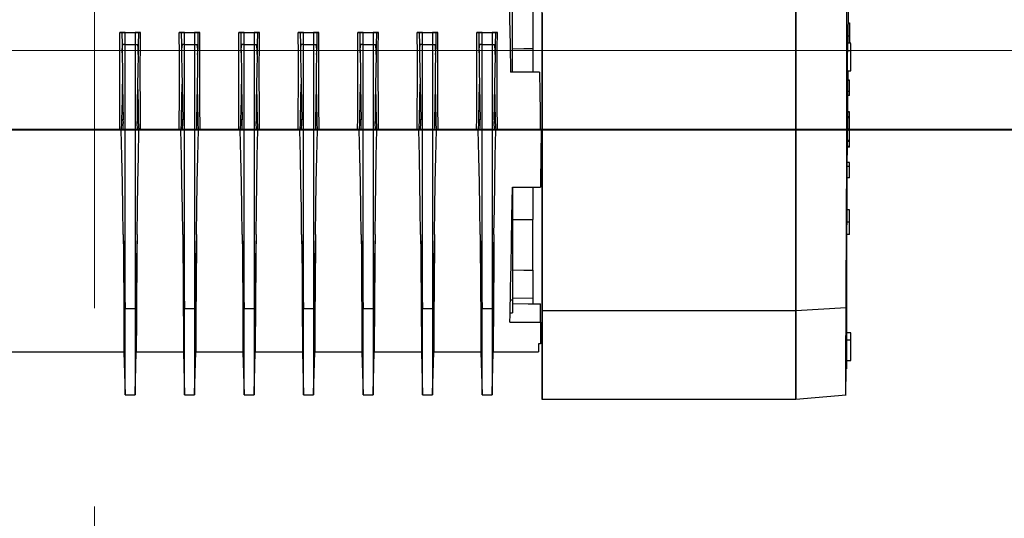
# Model space of a CAD drawing. Header units: millimetres. Extents: x -26820 to -12632, y -5851 to 1958.
# Tile 31 of 95: x -18416 to -18391, y -330 to -317. Entities that reach past the tile are written whole.
import ezdxf

# ---------------------------------------------------------------- set-up
doc = ezdxf.new("R2010")
doc.units = ezdxf.units.MM
doc.linetypes.add('DASH', pattern=[15, 10, -5])
doc.layers.add('A-INW-SC', color=30, linetype='Continuous', lineweight=13)
doc.layers.add('SAN_Przewody powrotne CO na rzucie', color=104, linetype='Continuous', lineweight=40)

msp = doc.modelspace()

# ---------------------------------------------------------------- linework, layer by layer
at = {"color": 7, "linetype": 'Continuous', "lineweight": 25}
for p, q in [((-18403.595, -318.709), (-18403.595, -315.811)), ((-18396.449, -316.478), (-18396.449, -318.054)), ((-18403.085, -316.935), (-18403.085, -318.113)), ((-18395.122, -317.459), (-18395.094, -317.459)), ((-18413.4, -317.71), (-18413.495, -317.71)), ((-18413.495, -317.71), (-18412.975, -317.71)), ((-18413.361, -317.71), (-18413.445, -317.71)), ((-18413.4, -317.71), (-18413.445, -317.71)), ((-18413.361, -317.71), (-18413.109, -317.71)), ((-18413.025, -317.71), (-18413.109, -317.71)), ((-18412.975, -317.71), (-18413.07, -317.71)), ((-18413.025, -317.71), (-18413.07, -317.71)), ((-18411.9, -317.71), (-18411.995, -317.71)), ((-18411.995, -317.71), (-18411.475, -317.71)), ((-18411.861, -317.71), (-18411.945, -317.71)), ((-18411.9, -317.71), (-18411.945, -317.71)), ((-18411.861, -317.71), (-18411.609, -317.71)), ((-18411.525, -317.71), (-18411.609, -317.71)), ((-18411.475, -317.71), (-18411.57, -317.71)), ((-18411.525, -317.71), (-18411.57, -317.71)), ((-18410.4, -317.71), (-18410.495, -317.71)), ((-18410.495, -317.71), (-18409.975, -317.71)), ((-18410.361, -317.71), (-18410.445, -317.71)), ((-18410.4, -317.71), (-18410.445, -317.71)), ((-18410.361, -317.71), (-18410.109, -317.71)), ((-18410.025, -317.71), (-18410.109, -317.71)), ((-18409.975, -317.71), (-18410.07, -317.71)), ((-18410.025, -317.71), (-18410.07, -317.71)), ((-18408.9, -317.71), (-18408.995, -317.71)), ((-18408.995, -317.71), (-18408.475, -317.71)), ((-18408.861, -317.71), (-18408.945, -317.71)), ((-18408.9, -317.71), (-18408.945, -317.71)), ((-18408.861, -317.71), (-18408.609, -317.71)), ((-18408.525, -317.71), (-18408.609, -317.71)), ((-18408.475, -317.71), (-18408.57, -317.71)), ((-18408.525, -317.71), (-18408.57, -317.71)), ((-18407.4, -317.71), (-18407.495, -317.71)), ((-18407.495, -317.71), (-18406.975, -317.71)), ((-18407.361, -317.71), (-18407.445, -317.71)), ((-18407.4, -317.71), (-18407.445, -317.71)), ((-18407.361, -317.71), (-18407.109, -317.71)), ((-18407.025, -317.71), (-18407.109, -317.71)), ((-18406.975, -317.71), (-18407.07, -317.71)), ((-18407.025, -317.71), (-18407.07, -317.71)), ((-18405.9, -317.709), (-18405.995, -317.709)), ((-18405.995, -317.709), (-18405.475, -317.709)), ((-18405.861, -317.709), (-18405.945, -317.709)), ((-18405.9, -317.709), (-18405.945, -317.709)), ((-18405.861, -317.709), (-18405.609, -317.709)), ((-18405.525, -317.709), (-18405.609, -317.709)), ((-18405.475, -317.709), (-18405.57, -317.709)), ((-18405.525, -317.709), (-18405.57, -317.709)), ((-18404.4, -317.709), (-18404.495, -317.709)), ((-18404.495, -317.709), (-18403.975, -317.709)), ((-18404.361, -317.709), (-18404.445, -317.709)), ((-18404.4, -317.709), (-18404.445, -317.709)), ((-18404.361, -317.709), (-18404.109, -317.709)), ((-18404.025, -317.709), (-18404.109, -317.709)), ((-18403.975, -317.709), (-18404.07, -317.709)), ((-18404.025, -317.709), (-18404.07, -317.709)), ((-18413.361, -318.01), (-18413.109, -318.01)), ((-18411.861, -318.01), (-18411.609, -318.01)), ((-18410.361, -318.01), (-18410.109, -318.01)), ((-18408.861, -318.01), (-18408.609, -318.01)), ((-18407.361, -318.01), (-18407.109, -318.01)), ((-18405.861, -318.009), (-18405.609, -318.009)), ((-18404.361, -318.009), (-18404.109, -318.009)), ((-18395.063, -317.975), (-18395.147, -317.975)), ((-18395.142, -317.923), (-18395.141, -317.975)), ((-18395.127, -317.975), (-18395.126, -317.863)), ((-18395.125, -317.792), (-18395.094, -317.792)), ((-18395.15, -318.157), (-18395.063, -318.157)), ((-18402.909, -318.709), (-18403.643, -318.709)), ((-18403.595, -318.709), (-18403.643, -318.709)), ((-18403.275, -318.709), (-18403.595, -318.709)), ((-18403.227, -318.709), (-18403.275, -318.709)), ((-18403.227, -318.709), (-18403.227, -318.709)), ((-18402.909, -318.709), (-18403.227, -318.709)), ((-18403.227, -318.709), (-18403.227, -318.709)), ((-18402.91, -318.709), (-18403.085, -318.709)), ((-18402.91, -318.709), (-18403.085, -318.709)), ((-18402.91, -318.709), (-18402.91, -318.709)), ((-18402.91, -318.709), (-18402.91, -318.709)), ((-18402.909, -318.709), (-18402.904, -319.225)), ((-18402.909, -318.709), (-18402.909, -318.709)), ((-18395.15, -318.675), (-18395.063, -318.675)), ((-18395.144, -318.693), (-18395.147, -318.741)), ((-18395.132, -318.677), (-18395.064, -318.677)), ((-18395.094, -318.908), (-18395.134, -318.908)), ((-18395.094, -319.195), (-18395.094, -318.908)), ((-18395.094, -319.195), (-18395.136, -319.195)), ((-18395.094, -319.296), (-18395.094, -319.195)), ((-18395.094, -319.296), (-18395.137, -319.296)), ((-18395.094, -319.705), (-18395.141, -319.705)), ((-18395.094, -319.713), (-18395.141, -319.713)), ((-18395.094, -319.713), (-18395.094, -319.705)), ((-18395.094, -319.833), (-18395.094, -319.713)), ((-18413.409, -319.912), (-18413.441, -319.912)), ((-18413.029, -319.912), (-18413.06, -319.912)), ((-18411.909, -319.912), (-18411.941, -319.912)), ((-18411.529, -319.912), (-18411.56, -319.912)), ((-18410.409, -319.912), (-18410.441, -319.912)), ((-18410.029, -319.912), (-18410.06, -319.912)), ((-18408.909, -319.912), (-18408.941, -319.912)), ((-18408.529, -319.912), (-18408.56, -319.912)), ((-18407.409, -319.912), (-18407.441, -319.912)), ((-18407.029, -319.912), (-18407.06, -319.912)), ((-18405.909, -319.912), (-18405.941, -319.912)), ((-18405.529, -319.912), (-18405.56, -319.912)), ((-18404.409, -319.911), (-18404.441, -319.911)), ((-18404.029, -319.911), (-18404.06, -319.911)), ((-18395.094, -319.833), (-18395.142, -319.833)), ((-18395.094, -319.855), (-18395.142, -319.855)), ((-18395.094, -319.855), (-18395.094, -319.833)), ((-18395.094, -320.142), (-18395.094, -319.855)), ((-18418.545, -320.16), (-18413.498, -320.16)), ((-18413.458, -320.16), (-18413.408, -320.16)), ((-18413.062, -320.16), (-18413.011, -320.16)), ((-18412.972, -320.16), (-18411.998, -320.16)), ((-18411.958, -320.16), (-18411.908, -320.16)), ((-18411.562, -320.16), (-18411.511, -320.16)), ((-18411.472, -320.16), (-18410.498, -320.16)), ((-18410.458, -320.16), (-18410.408, -320.16)), ((-18410.062, -320.16), (-18410.011, -320.16)), ((-18409.972, -320.16), (-18408.998, -320.16)), ((-18408.958, -320.16), (-18408.908, -320.16)), ((-18408.562, -320.16), (-18408.511, -320.16)), ((-18408.472, -320.16), (-18407.498, -320.16)), ((-18407.458, -320.16), (-18407.408, -320.16)), ((-18407.062, -320.16), (-18407.011, -320.16)), ((-18406.972, -320.16), (-18405.998, -320.159)), ((-18405.958, -320.159), (-18405.908, -320.159)), ((-18405.562, -320.159), (-18405.511, -320.159)), ((-18405.472, -320.159), (-18404.498, -320.159)), ((-18404.458, -320.159), (-18404.408, -320.159)), ((-18404.062, -320.159), (-18404.011, -320.159)), ((-18403.972, -320.159), (-18402.896, -320.159)), ((-18402.874, -320.159), (-18402.897, -320.159)), ((-18402.897, -320.159), (-18402.874, -320.159)), ((-18402.896, -320.159), (-18402.873, -320.159)), ((-18402.896, -320.159), (-18402.874, -320.159)), ((-18402.874, -320.159), (-18402.873, -320.159)), ((-18402.874, -320.159), (-18402.874, -320.159)), ((-18402.874, -320.159), (-18402.874, -320.159)), ((-18395.094, -320.142), (-18395.144, -320.142)), ((-18395.094, -320.428), (-18395.094, -320.142)), ((-18395.094, -320.428), (-18395.146, -320.428)), ((-18395.094, -320.457), (-18395.146, -320.457)), ((-18395.094, -320.457), (-18395.094, -320.428)), ((-18395.094, -320.582), (-18395.147, -320.582)), ((-18395.094, -320.601), (-18395.147, -320.601)), ((-18395.094, -320.601), (-18395.094, -320.582)), ((-18396.449, -321.007), (-18396.449, -322.312)), ((-18395.094, -320.987), (-18395.15, -320.987)), ((-18395.094, -320.987), (-18395.15, -320.987)), ((-18395.094, -321.088), (-18395.094, -320.987)), ((-18395.094, -320.987), (-18395.094, -320.987)), ((-18395.094, -321.088), (-18395.151, -321.088)), ((-18395.094, -321.375), (-18395.094, -321.088)), ((-18395.094, -321.375), (-18395.153, -321.375)), ((-18403.597, -321.609), (-18402.886, -321.609)), ((-18403.595, -321.609), (-18403.595, -324.455)), ((-18396.448, -322.222), (-18396.448, -323.197)), ((-18395.094, -322.181), (-18395.158, -322.181)), ((-18395.094, -322.492), (-18395.094, -322.181)), ((-18403.085, -323.701), (-18403.085, -322.42)), ((-18395.094, -322.492), (-18395.161, -322.492)), ((-18395.094, -322.802), (-18395.094, -322.492)), ((-18413.41, -322.803), (-18413.361, -324.668)), ((-18413.06, -322.803), (-18413.108, -324.668)), ((-18411.91, -322.803), (-18411.861, -324.668)), ((-18411.56, -322.803), (-18411.608, -324.668)), ((-18410.41, -322.802), (-18410.361, -324.668)), ((-18410.06, -322.802), (-18410.108, -324.668)), ((-18408.91, -322.802), (-18408.861, -324.668)), ((-18408.56, -322.802), (-18408.608, -324.668)), ((-18407.41, -322.802), (-18407.361, -324.668)), ((-18407.06, -322.802), (-18407.108, -324.668)), ((-18405.91, -322.802), (-18405.861, -324.668)), ((-18405.56, -322.802), (-18405.608, -324.668)), ((-18404.41, -322.802), (-18404.361, -324.668)), ((-18404.06, -322.802), (-18404.108, -324.668)), ((-18395.094, -322.802), (-18395.161, -322.802)), ((-18396.448, -323.197), (-18396.448, -323.914)), ((-18396.448, -323.914), (-18396.448, -324.721)), ((-18403.595, -324.455), (-18403.647, -324.455)), ((-18403.595, -324.401), (-18403.085, -324.396)), ((-18413.361, -324.668), (-18413.108, -324.668)), ((-18411.861, -324.668), (-18411.608, -324.668)), ((-18410.361, -324.668), (-18410.108, -324.668)), ((-18408.861, -324.668), (-18408.608, -324.668)), ((-18407.361, -324.668), (-18407.108, -324.668)), ((-18405.861, -324.668), (-18405.608, -324.668)), ((-18404.361, -324.668), (-18404.108, -324.668)), ((-18402.885, -325.009), (-18402.885, -324.548)), ((-18396.448, -324.721), (-18402.848, -324.721)), ((-18395.18, -324.647), (-18396.448, -324.721)), ((-18403.653, -324.777), (-18403.595, -324.777)), ((-18403.657, -325.009), (-18402.885, -325.009)), ((-18395.163, -325.092), (-18395.162, -325.083)), ((-18395.064, -325.276), (-18395.161, -325.276)), ((-18395.161, -325.458), (-18395.064, -325.458)), ((-18413.108, -326.809), (-18413.08, -325.713)), ((-18411.608, -326.808), (-18411.58, -325.713)), ((-18410.108, -326.808), (-18410.08, -325.713)), ((-18408.608, -326.808), (-18408.58, -325.712)), ((-18407.108, -326.808), (-18407.08, -325.712)), ((-18405.608, -326.808), (-18405.58, -325.712)), ((-18404.108, -326.808), (-18404.08, -325.712)), ((-18418.545, -325.76), (-18413.389, -325.76)), ((-18413.39, -325.76), (-18413.361, -326.845)), ((-18413.108, -326.845), (-18413.08, -325.76)), ((-18413.081, -325.76), (-18411.889, -325.76)), ((-18411.89, -325.76), (-18411.861, -326.845)), ((-18411.608, -326.845), (-18411.58, -325.76)), ((-18411.581, -325.76), (-18410.389, -325.76)), ((-18410.39, -325.76), (-18410.361, -326.845)), ((-18410.108, -326.845), (-18410.08, -325.76)), ((-18410.081, -325.76), (-18408.889, -325.76)), ((-18408.89, -325.76), (-18408.861, -326.845)), ((-18408.608, -326.845), (-18408.58, -325.76)), ((-18408.581, -325.76), (-18407.389, -325.76)), ((-18407.39, -325.76), (-18407.361, -326.845)), ((-18407.108, -326.845), (-18407.08, -325.759)), ((-18407.081, -325.759), (-18405.889, -325.759)), ((-18405.89, -325.759), (-18405.861, -326.845)), ((-18405.608, -326.845), (-18405.58, -325.759)), ((-18405.581, -325.759), (-18404.389, -325.759)), ((-18404.39, -325.759), (-18404.361, -326.845)), ((-18404.108, -326.845), (-18404.08, -325.759)), ((-18404.081, -325.759), (-18402.935, -325.759)), ((-18395.161, -325.976), (-18395.064, -325.976)), ((-18395.191, -326.842), (-18395.183, -326.188)), ((-18395.181, -326.207), (-18395.18, -326.141)), ((-18395.181, -326.207), (-18395.18, -326.188)), ((-18413.361, -326.845), (-18413.108, -326.845)), ((-18411.861, -326.845), (-18411.608, -326.845)), ((-18410.361, -326.845), (-18410.108, -326.845)), ((-18408.861, -326.845), (-18408.608, -326.845)), ((-18407.361, -326.845), (-18407.108, -326.845)), ((-18405.861, -326.845), (-18405.608, -326.845)), ((-18404.361, -326.845), (-18404.108, -326.845)), ((-18402.851, -326.952), (-18396.449, -326.952)), ((-18396.449, -326.952), (-18395.181, -326.841))]:
    msp.add_line(p, q, dxfattribs=at)
at = {"color": 7, "linetype": 'Continuous', "lineweight": 25, "flags": 128}
for points in [[(-18395.163, -319.106), (-18395.164, -317.875), (-18395.166, -316.631), (-18395.171, -315.378), (-18395.177, -314.121)], [(-18403.703, -315.31), (-18403.696, -315.716), (-18403.687, -316.199), (-18403.677, -316.75), (-18403.667, -317.359), (-18403.655, -318.016), (-18403.643, -318.709)], [(-18402.848, -318.665), (-18402.848, -317.141), (-18402.848, -315.93)], [(-18395.126, -317.863), (-18395.119, -317.133), (-18395.113, -316.455)], [(-18396.448, -316.696), (-18396.448, -317.968), (-18396.448, -319.223)], [(-18396.448, -321.065), (-18396.448, -319.962), (-18396.448, -318.832), (-18396.448, -317.017)], [(-18402.849, -317.22), (-18402.849, -318.274), (-18402.849, -319.311), (-18402.849, -320.311)], [(-18395.094, -317.459), (-18395.094, -317.496), (-18395.094, -317.535), (-18395.094, -317.575), (-18395.094, -317.617), (-18395.094, -317.66), (-18395.094, -317.703), (-18395.094, -317.747), (-18395.094, -317.792)], [(-18413.498, -320.16), (-18413.495, -319.84), (-18413.494, -319.517), (-18413.493, -319.193), (-18413.492, -318.87), (-18413.493, -318.303), (-18413.495, -317.71)], [(-18413.445, -317.71), (-18413.44, -318.017), (-18413.436, -318.258)], [(-18413.361, -318.01), (-18413.361, -317.842), (-18413.361, -317.71)], [(-18413.109, -317.71), (-18413.109, -317.878), (-18413.109, -318.01)], [(-18413.025, -317.71), (-18413.03, -318.017), (-18413.033, -318.258)], [(-18412.972, -320.16), (-18412.976, -319.517), (-18412.978, -318.87), (-18412.978, -318.496), (-18412.977, -318.108), (-18412.975, -317.71)], [(-18411.998, -320.16), (-18411.995, -319.839), (-18411.994, -319.517), (-18411.993, -319.193), (-18411.992, -318.87), (-18411.993, -318.303), (-18411.995, -317.71)], [(-18411.945, -317.71), (-18411.94, -318.017), (-18411.936, -318.258)], [(-18411.861, -318.01), (-18411.861, -317.842), (-18411.861, -317.71)], [(-18411.609, -317.71), (-18411.609, -317.878), (-18411.609, -318.01)], [(-18411.525, -317.71), (-18411.53, -318.017), (-18411.533, -318.258)], [(-18411.472, -320.16), (-18411.476, -319.517), (-18411.478, -318.87), (-18411.478, -318.495), (-18411.477, -318.107), (-18411.475, -317.71)], [(-18410.498, -320.16), (-18410.495, -319.839), (-18410.494, -319.517), (-18410.493, -319.193), (-18410.492, -318.87), (-18410.493, -318.303), (-18410.495, -317.71)], [(-18410.445, -317.71), (-18410.44, -318.017), (-18410.436, -318.258)], [(-18410.361, -318.01), (-18410.361, -317.842), (-18410.361, -317.71)], [(-18410.109, -317.71), (-18410.109, -317.878), (-18410.109, -318.01)], [(-18410.025, -317.71), (-18410.03, -318.017), (-18410.033, -318.258)], [(-18409.972, -320.16), (-18409.976, -319.517), (-18409.978, -318.87), (-18409.978, -318.495), (-18409.977, -318.107), (-18409.975, -317.71)], [(-18408.998, -320.16), (-18408.995, -319.839), (-18408.994, -319.517), (-18408.993, -319.193), (-18408.992, -318.87), (-18408.993, -318.303), (-18408.995, -317.71)], [(-18408.945, -317.71), (-18408.94, -318.017), (-18408.936, -318.258)], [(-18408.861, -318.01), (-18408.861, -317.842), (-18408.861, -317.71)], [(-18408.609, -317.71), (-18408.609, -317.878), (-18408.609, -318.01)], [(-18408.525, -317.71), (-18408.53, -318.017), (-18408.533, -318.258)], [(-18408.472, -320.16), (-18408.476, -319.517), (-18408.478, -318.87), (-18408.478, -318.495), (-18408.477, -318.107), (-18408.475, -317.71)], [(-18407.498, -320.16), (-18407.495, -319.839), (-18407.494, -319.517), (-18407.493, -319.193), (-18407.492, -318.87), (-18407.493, -318.303), (-18407.495, -317.71)], [(-18407.445, -317.71), (-18407.44, -318.016), (-18407.436, -318.257)], [(-18407.361, -318.01), (-18407.361, -317.842), (-18407.361, -317.71)], [(-18407.109, -317.71), (-18407.109, -317.878), (-18407.109, -318.01)], [(-18407.025, -317.71), (-18407.03, -318.016), (-18407.033, -318.257)], [(-18406.972, -320.16), (-18406.976, -319.517), (-18406.978, -318.87), (-18406.978, -318.495), (-18406.977, -318.107), (-18406.975, -317.71)], [(-18405.998, -320.159), (-18405.995, -319.839), (-18405.994, -319.516), (-18405.993, -319.193), (-18405.992, -318.869), (-18405.993, -318.302), (-18405.995, -317.709)], [(-18405.945, -317.709), (-18405.94, -318.016), (-18405.936, -318.257)], [(-18405.861, -318.009), (-18405.861, -317.842), (-18405.861, -317.709)], [(-18405.609, -317.709), (-18405.609, -317.878), (-18405.609, -318.009)], [(-18405.525, -317.709), (-18405.53, -318.016), (-18405.533, -318.257)], [(-18405.472, -320.159), (-18405.476, -319.516), (-18405.478, -318.869), (-18405.478, -318.495), (-18405.477, -318.107), (-18405.475, -317.709)], [(-18404.498, -320.159), (-18404.495, -319.839), (-18404.494, -319.516), (-18404.493, -319.193), (-18404.492, -318.869), (-18404.493, -318.302), (-18404.495, -317.709)], [(-18404.445, -317.709), (-18404.44, -318.016), (-18404.436, -318.257)], [(-18404.361, -318.009), (-18404.361, -317.841), (-18404.361, -317.709)], [(-18404.109, -317.709), (-18404.109, -317.877), (-18404.109, -318.009)], [(-18404.025, -317.709), (-18404.03, -318.016), (-18404.033, -318.257)], [(-18403.972, -320.159), (-18403.976, -319.516), (-18403.978, -318.869), (-18403.978, -318.495), (-18403.977, -318.107), (-18403.975, -317.709)], [(-18413.361, -318.01), (-18413.397, -318.01), (-18413.425, -318.01)], [(-18413.361, -324.668), (-18413.361, -323.849), (-18413.361, -322.97), (-18413.361, -322.053), (-18413.361, -321.107), (-18413.361, -319.577), (-18413.361, -318.01)], [(-18413.109, -318.01), (-18413.073, -318.01), (-18413.045, -318.01)], [(-18413.109, -318.01), (-18413.108, -319.341), (-18413.108, -320.649), (-18413.108, -321.919), (-18413.108, -322.646), (-18413.108, -323.352), (-18413.108, -324.03), (-18413.108, -324.668)], [(-18411.861, -318.01), (-18411.897, -318.01), (-18411.925, -318.01)], [(-18411.861, -324.668), (-18411.861, -323.849), (-18411.861, -322.97), (-18411.861, -322.052), (-18411.861, -321.107), (-18411.861, -319.577), (-18411.861, -318.01)], [(-18411.609, -318.01), (-18411.573, -318.01), (-18411.545, -318.01)], [(-18411.609, -318.01), (-18411.608, -319.341), (-18411.608, -320.648), (-18411.608, -321.919), (-18411.608, -322.646), (-18411.608, -323.352), (-18411.608, -324.03), (-18411.608, -324.668)], [(-18410.361, -318.01), (-18410.397, -318.01), (-18410.425, -318.01)], [(-18410.361, -324.668), (-18410.361, -323.849), (-18410.361, -322.97), (-18410.361, -322.052), (-18410.361, -321.107), (-18410.361, -319.577), (-18410.361, -318.01)], [(-18410.109, -318.01), (-18410.073, -318.01), (-18410.045, -318.01)], [(-18410.109, -318.01), (-18410.108, -319.341), (-18410.108, -320.648), (-18410.108, -321.919), (-18410.108, -322.646), (-18410.108, -323.352), (-18410.108, -324.03), (-18410.108, -324.668)], [(-18408.861, -318.01), (-18408.897, -318.01), (-18408.925, -318.01)], [(-18408.861, -324.668), (-18408.861, -323.849), (-18408.861, -322.97), (-18408.861, -322.052), (-18408.861, -321.107), (-18408.861, -319.577), (-18408.861, -318.01)], [(-18408.609, -318.01), (-18408.573, -318.01), (-18408.545, -318.01)], [(-18408.609, -318.01), (-18408.608, -319.341), (-18408.608, -320.648), (-18408.608, -321.919), (-18408.608, -322.646), (-18408.608, -323.352), (-18408.608, -324.03), (-18408.608, -324.668)], [(-18407.361, -318.01), (-18407.397, -318.01), (-18407.425, -318.01)], [(-18407.361, -324.668), (-18407.361, -323.848), (-18407.361, -322.97), (-18407.361, -322.052), (-18407.361, -321.107), (-18407.361, -319.576), (-18407.361, -318.01)], [(-18407.109, -318.01), (-18407.073, -318.01), (-18407.045, -318.01)], [(-18407.109, -318.01), (-18407.108, -319.341), (-18407.108, -320.648), (-18407.108, -321.919), (-18407.108, -322.646), (-18407.108, -323.352), (-18407.108, -324.03), (-18407.108, -324.668)], [(-18405.861, -318.009), (-18405.897, -318.009), (-18405.925, -318.009)], [(-18405.861, -324.668), (-18405.861, -323.848), (-18405.861, -322.969), (-18405.861, -322.052), (-18405.861, -321.106), (-18405.861, -319.576), (-18405.861, -318.009)], [(-18405.609, -318.009), (-18405.573, -318.009), (-18405.545, -318.009)], [(-18405.609, -318.009), (-18405.608, -319.341), (-18405.608, -320.648), (-18405.608, -321.918), (-18405.608, -322.645), (-18405.608, -323.352), (-18405.608, -324.03), (-18405.608, -324.668)], [(-18404.361, -318.009), (-18404.397, -318.009), (-18404.425, -318.009)], [(-18404.361, -324.668), (-18404.361, -323.848), (-18404.361, -322.969), (-18404.361, -322.052), (-18404.361, -321.106), (-18404.361, -319.576), (-18404.361, -318.009)], [(-18404.109, -318.009), (-18404.073, -318.009), (-18404.045, -318.009)], [(-18404.109, -318.009), (-18404.108, -319.341), (-18404.108, -320.648), (-18404.108, -321.918), (-18404.108, -322.645), (-18404.108, -323.352), (-18404.108, -324.03), (-18404.108, -324.668)], [(-18395.146, -317.958), (-18395.144, -317.909), (-18395.143, -317.913)], [(-18395.094, -317.792), (-18395.094, -317.836), (-18395.094, -317.88), (-18395.094, -317.923), (-18395.094, -317.966), (-18395.094, -317.977)], [(-18395.063, -318.157), (-18395.063, -318.053), (-18395.063, -317.989), (-18395.063, -317.981)], [(-18413.436, -318.258), (-18413.43, -318.679), (-18413.424, -319.01)], [(-18413.033, -318.258), (-18413.04, -318.679), (-18413.046, -319.01)], [(-18411.936, -318.258), (-18411.93, -318.679), (-18411.924, -319.01)], [(-18411.533, -318.258), (-18411.54, -318.679), (-18411.546, -319.01)], [(-18410.436, -318.258), (-18410.43, -318.679), (-18410.424, -319.01)], [(-18410.033, -318.258), (-18410.04, -318.679), (-18410.046, -319.01)], [(-18408.936, -318.258), (-18408.93, -318.679), (-18408.924, -319.01)], [(-18408.533, -318.258), (-18408.54, -318.679), (-18408.546, -319.01)], [(-18407.436, -318.257), (-18407.43, -318.679), (-18407.424, -319.01)], [(-18407.033, -318.257), (-18407.04, -318.679), (-18407.046, -319.01)], [(-18405.936, -318.257), (-18405.93, -318.679), (-18405.924, -319.009)], [(-18405.533, -318.257), (-18405.54, -318.678), (-18405.546, -319.009)], [(-18404.436, -318.257), (-18404.43, -318.679), (-18404.424, -319.009)], [(-18404.033, -318.257), (-18404.04, -318.678), (-18404.046, -319.009)], [(-18403.595, -318.116), (-18403.31, -318.114), (-18403.085, -318.113)], [(-18403.085, -318.113), (-18403.085, -318.298), (-18403.085, -318.51), (-18403.085, -318.709)], [(-18396.449, -318.054), (-18396.449, -319.066), (-18396.449, -320.054), (-18396.449, -321.007)], [(-18395.063, -318.675), (-18395.063, -318.657), (-18395.063, -318.599), (-18395.063, -318.507), (-18395.063, -318.394), (-18395.063, -318.273), (-18395.063, -318.157)], [(-18402.848, -321.645), (-18402.848, -320.832), (-18402.848, -320.001), (-18402.848, -318.665)], [(-18395.142, -319.882), (-18395.136, -319.194), (-18395.132, -318.677)], [(-18413.441, -319.912), (-18413.431, -319.407), (-18413.424, -319.01)], [(-18413.424, -319.01), (-18413.416, -319.516), (-18413.409, -319.912)], [(-18413.046, -319.01), (-18413.054, -319.515), (-18413.06, -319.912)], [(-18413.046, -319.01), (-18413.036, -319.515), (-18413.029, -319.912)], [(-18411.941, -319.912), (-18411.931, -319.406), (-18411.924, -319.01)], [(-18411.924, -319.01), (-18411.916, -319.515), (-18411.909, -319.912)], [(-18411.546, -319.01), (-18411.554, -319.515), (-18411.56, -319.912)], [(-18411.546, -319.01), (-18411.536, -319.515), (-18411.529, -319.912)], [(-18410.441, -319.912), (-18410.431, -319.406), (-18410.424, -319.01)], [(-18410.424, -319.01), (-18410.416, -319.515), (-18410.409, -319.912)], [(-18410.046, -319.01), (-18410.054, -319.515), (-18410.06, -319.912)], [(-18410.046, -319.01), (-18410.036, -319.515), (-18410.029, -319.912)], [(-18408.941, -319.912), (-18408.931, -319.406), (-18408.924, -319.01)], [(-18408.924, -319.01), (-18408.916, -319.515), (-18408.909, -319.912)], [(-18408.546, -319.01), (-18408.554, -319.515), (-18408.56, -319.912)], [(-18408.546, -319.01), (-18408.536, -319.514), (-18408.529, -319.912)], [(-18407.441, -319.912), (-18407.431, -319.406), (-18407.424, -319.01)], [(-18407.424, -319.01), (-18407.416, -319.515), (-18407.409, -319.912)], [(-18407.046, -319.01), (-18407.054, -319.515), (-18407.06, -319.912)], [(-18407.046, -319.01), (-18407.036, -319.514), (-18407.029, -319.912)], [(-18405.941, -319.912), (-18405.931, -319.406), (-18405.924, -319.009)], [(-18405.924, -319.009), (-18405.916, -319.515), (-18405.909, -319.912)], [(-18405.546, -319.009), (-18405.554, -319.515), (-18405.56, -319.912)], [(-18405.546, -319.009), (-18405.536, -319.514), (-18405.529, -319.912)], [(-18404.441, -319.911), (-18404.431, -319.406), (-18404.424, -319.009)], [(-18404.424, -319.009), (-18404.416, -319.515), (-18404.409, -319.911)], [(-18404.046, -319.009), (-18404.054, -319.514), (-18404.06, -319.911)], [(-18404.046, -319.009), (-18404.036, -319.514), (-18404.029, -319.911)], [(-18402.904, -319.225), (-18402.9, -319.691), (-18402.896, -320.159)], [(-18396.448, -319.223), (-18396.448, -320.309), (-18396.448, -321.309), (-18396.448, -322.222)], [(-18395.166, -321.309), (-18395.164, -320.193), (-18395.163, -319.106)], [(-18395.151, -321.108), (-18395.146, -320.497), (-18395.142, -319.882)], [(-18413.498, -320.16), (-18413.476, -320.16), (-18413.458, -320.16)], [(-18413.41, -322.803), (-18413.418, -322.145), (-18413.428, -321.497), (-18413.442, -320.833), (-18413.458, -320.16)], [(-18413.06, -322.803), (-18413.051, -322.145), (-18413.041, -321.497), (-18413.028, -320.833), (-18413.012, -320.16)], [(-18413.012, -320.16), (-18412.988, -320.16), (-18412.972, -320.16)], [(-18411.998, -320.16), (-18411.976, -320.16), (-18411.958, -320.16)], [(-18411.91, -322.803), (-18411.918, -322.145), (-18411.928, -321.497), (-18411.942, -320.833), (-18411.958, -320.16)], [(-18411.56, -322.803), (-18411.551, -322.145), (-18411.541, -321.497), (-18411.528, -320.833), (-18411.512, -320.16)], [(-18411.512, -320.16), (-18411.488, -320.16), (-18411.472, -320.16)], [(-18410.498, -320.16), (-18410.476, -320.16), (-18410.458, -320.16)], [(-18410.41, -322.802), (-18410.418, -322.145), (-18410.428, -321.496), (-18410.442, -320.833), (-18410.458, -320.16)], [(-18410.06, -322.802), (-18410.051, -322.145), (-18410.041, -321.496), (-18410.028, -320.833), (-18410.012, -320.16)], [(-18410.012, -320.16), (-18409.988, -320.16), (-18409.972, -320.16)], [(-18408.998, -320.16), (-18408.976, -320.16), (-18408.958, -320.16)], [(-18408.91, -322.802), (-18408.918, -322.145), (-18408.928, -321.496), (-18408.942, -320.832), (-18408.958, -320.16)], [(-18408.56, -322.802), (-18408.551, -322.145), (-18408.541, -321.496), (-18408.528, -320.832), (-18408.512, -320.16)], [(-18408.512, -320.16), (-18408.488, -320.16), (-18408.472, -320.16)], [(-18407.498, -320.16), (-18407.476, -320.16), (-18407.458, -320.16)], [(-18407.41, -322.802), (-18407.418, -322.144), (-18407.428, -321.496), (-18407.442, -320.832), (-18407.458, -320.16)], [(-18407.06, -322.802), (-18407.051, -322.144), (-18407.041, -321.496), (-18407.028, -320.832), (-18407.012, -320.16)], [(-18407.012, -320.16), (-18406.988, -320.16), (-18406.972, -320.16)], [(-18405.998, -320.159), (-18405.976, -320.159), (-18405.958, -320.159)], [(-18405.91, -322.802), (-18405.918, -322.144), (-18405.928, -321.496), (-18405.942, -320.832), (-18405.958, -320.159)], [(-18405.56, -322.802), (-18405.551, -322.144), (-18405.541, -321.496), (-18405.528, -320.832), (-18405.512, -320.159)], [(-18405.512, -320.159), (-18405.488, -320.159), (-18405.472, -320.159)], [(-18404.498, -320.159), (-18404.476, -320.159), (-18404.458, -320.159)], [(-18404.41, -322.802), (-18404.418, -322.144), (-18404.428, -321.496), (-18404.442, -320.832), (-18404.458, -320.159)], [(-18404.06, -322.802), (-18404.051, -322.144), (-18404.041, -321.496), (-18404.028, -320.832), (-18404.012, -320.159)], [(-18404.012, -320.159), (-18403.988, -320.159), (-18403.972, -320.159)], [(-18402.873, -320.159), (-18402.879, -320.814), (-18402.885, -321.459)], [(-18402.849, -320.311), (-18402.849, -321.266), (-18402.849, -322.141), (-18402.849, -322.936), (-18402.849, -323.651)], [(-18395.094, -320.582), (-18395.094, -320.524), (-18395.094, -320.457)], [(-18395.161, -326.188), (-18395.161, -326.065), (-18395.161, -325.847), (-18395.161, -325.538), (-18395.161, -325.141), (-18395.161, -324.664), (-18395.161, -324.115), (-18395.161, -323.501), (-18395.161, -322.834), (-18395.161, -322.123), (-18395.16, -321.381), (-18395.16, -320.863)], [(-18396.448, -322.089), (-18396.448, -321.521), (-18396.448, -321.065)], [(-18395.171, -324.401), (-18395.169, -323.92), (-18395.166, -323.401), (-18395.162, -322.843), (-18395.159, -322.276), (-18395.155, -321.694), (-18395.151, -321.108)], [(-18402.885, -321.459), (-18402.885, -321.543), (-18402.886, -321.609)], [(-18395.171, -322.62), (-18395.169, -321.977), (-18395.166, -321.309)], [(-18403.657, -325.009), (-18403.653, -324.825), (-18403.65, -324.619), (-18403.646, -324.39), (-18403.641, -324.139), (-18403.637, -323.865), (-18403.631, -323.569), (-18403.622, -323.016), (-18403.61, -322.363), (-18403.597, -321.609)], [(-18403.085, -321.609), (-18403.085, -321.632), (-18403.085, -321.874), (-18403.085, -322.088), (-18403.085, -322.271), (-18403.085, -322.42)], [(-18402.848, -324.721), (-18402.848, -323.939), (-18402.848, -323.091), (-18402.848, -322.384), (-18402.848, -321.645)], [(-18396.448, -324.721), (-18396.448, -324.046), (-18396.448, -323.32), (-18396.448, -322.717), (-18396.448, -322.089)], [(-18403.595, -322.421), (-18403.309, -322.421), (-18403.085, -322.42)], [(-18396.449, -322.312), (-18396.449, -322.975), (-18396.449, -323.583), (-18396.449, -324.187), (-18396.449, -324.722)], [(-18395.176, -323.706), (-18395.173, -323.173), (-18395.171, -322.62)], [(-18413.41, -322.803), (-18413.405, -323.284), (-18413.401, -323.776), (-18413.397, -324.262), (-18413.394, -324.722), (-18413.393, -325.001), (-18413.392, -325.25), (-18413.391, -325.459), (-18413.39, -325.62), (-18413.39, -325.724), (-18413.39, -325.76)], [(-18413.06, -322.803), (-18413.064, -323.284), (-18413.068, -323.776), (-18413.072, -324.262), (-18413.075, -324.722), (-18413.076, -325.001), (-18413.078, -325.25), (-18413.079, -325.459), (-18413.079, -325.62), (-18413.08, -325.724), (-18413.08, -325.76)], [(-18411.91, -322.803), (-18411.905, -323.284), (-18411.901, -323.776), (-18411.897, -324.262), (-18411.894, -324.722), (-18411.893, -325.001), (-18411.892, -325.25), (-18411.891, -325.459), (-18411.89, -325.62), (-18411.89, -325.723), (-18411.89, -325.76)], [(-18411.56, -322.803), (-18411.564, -323.284), (-18411.568, -323.776), (-18411.572, -324.262), (-18411.575, -324.722), (-18411.576, -325.001), (-18411.578, -325.25), (-18411.579, -325.459), (-18411.579, -325.62), (-18411.58, -325.723), (-18411.58, -325.76)], [(-18410.41, -322.802), (-18410.405, -323.284), (-18410.401, -323.776), (-18410.397, -324.262), (-18410.394, -324.721), (-18410.393, -325.001), (-18410.392, -325.25), (-18410.391, -325.459), (-18410.39, -325.62), (-18410.39, -325.723), (-18410.39, -325.76)], [(-18410.06, -322.802), (-18410.064, -323.284), (-18410.068, -323.776), (-18410.072, -324.262), (-18410.075, -324.721), (-18410.076, -325.001), (-18410.078, -325.25), (-18410.079, -325.459), (-18410.079, -325.62), (-18410.08, -325.723), (-18410.08, -325.76)], [(-18408.91, -322.802), (-18408.905, -323.283), (-18408.901, -323.776), (-18408.897, -324.262), (-18408.894, -324.721), (-18408.893, -325.001), (-18408.892, -325.25), (-18408.891, -325.459), (-18408.89, -325.62), (-18408.89, -325.723), (-18408.89, -325.76)], [(-18408.56, -322.802), (-18408.564, -323.283), (-18408.568, -323.776), (-18408.572, -324.262), (-18408.575, -324.721), (-18408.576, -325.001), (-18408.578, -325.25), (-18408.579, -325.459), (-18408.579, -325.62), (-18408.58, -325.723), (-18408.58, -325.76)], [(-18407.41, -322.802), (-18407.405, -323.283), (-18407.401, -323.776), (-18407.397, -324.262), (-18407.394, -324.721), (-18407.393, -325.001), (-18407.392, -325.249), (-18407.391, -325.459), (-18407.39, -325.62), (-18407.39, -325.723), (-18407.39, -325.76)], [(-18407.06, -322.802), (-18407.064, -323.283), (-18407.068, -323.775), (-18407.072, -324.262), (-18407.075, -324.721), (-18407.076, -325.001), (-18407.078, -325.249), (-18407.079, -325.459), (-18407.079, -325.62), (-18407.08, -325.723), (-18407.08, -325.759)], [(-18405.91, -322.802), (-18405.905, -323.283), (-18405.901, -323.775), (-18405.897, -324.262), (-18405.894, -324.721), (-18405.893, -325.001), (-18405.892, -325.249), (-18405.891, -325.459), (-18405.89, -325.62), (-18405.89, -325.723), (-18405.89, -325.759)], [(-18405.56, -322.802), (-18405.564, -323.283), (-18405.568, -323.775), (-18405.572, -324.262), (-18405.575, -324.721), (-18405.576, -325.001), (-18405.578, -325.249), (-18405.579, -325.459), (-18405.579, -325.62), (-18405.58, -325.723), (-18405.58, -325.759)], [(-18404.41, -322.802), (-18404.405, -323.283), (-18404.401, -323.775), (-18404.397, -324.261), (-18404.394, -324.721), (-18404.393, -325), (-18404.392, -325.249), (-18404.391, -325.459), (-18404.39, -325.62), (-18404.39, -325.723), (-18404.39, -325.759)], [(-18404.06, -322.802), (-18404.064, -323.283), (-18404.068, -323.775), (-18404.072, -324.261), (-18404.075, -324.721), (-18404.076, -325), (-18404.078, -325.249), (-18404.079, -325.459), (-18404.079, -325.62), (-18404.08, -325.723), (-18404.08, -325.759)], [(-18403.595, -323.69), (-18403.309, -323.696), (-18403.085, -323.701)], [(-18403.085, -323.701), (-18403.085, -323.722), (-18403.085, -323.771), (-18403.085, -323.844), (-18403.085, -323.937), (-18403.085, -324.045), (-18403.085, -324.162), (-18403.085, -324.281), (-18403.085, -324.396)], [(-18402.849, -323.651), (-18402.849, -324.265), (-18402.849, -324.722)], [(-18395.18, -324.647), (-18395.178, -324.194), (-18395.176, -323.706)], [(-18403.595, -324.455), (-18403.595, -324.498), (-18403.595, -324.54), (-18403.595, -324.582), (-18403.595, -324.622), (-18403.595, -324.662), (-18403.595, -324.701), (-18403.595, -324.739), (-18403.595, -324.777)], [(-18403.085, -324.396), (-18403.085, -324.419), (-18403.085, -324.442), (-18403.085, -324.464), (-18403.085, -324.485), (-18403.085, -324.505), (-18403.085, -324.525), (-18403.085, -324.544), (-18403.085, -324.548)], [(-18395.177, -325.407), (-18395.174, -324.946), (-18395.171, -324.401)], [(-18413.361, -326.845), (-18413.361, -326.809), (-18413.361, -326.702), (-18413.361, -326.524), (-18413.361, -326.277), (-18413.361, -325.964), (-18413.361, -325.589), (-18413.361, -325.156), (-18413.361, -324.668)], [(-18413.108, -324.668), (-18413.108, -325.156), (-18413.108, -325.589), (-18413.108, -325.964), (-18413.108, -326.277), (-18413.108, -326.524), (-18413.108, -326.702), (-18413.108, -326.809), (-18413.108, -326.845)], [(-18411.861, -326.845), (-18411.861, -326.809), (-18411.861, -326.702), (-18411.861, -326.523), (-18411.861, -326.277), (-18411.861, -325.964), (-18411.861, -325.589), (-18411.861, -325.156), (-18411.861, -324.668)], [(-18411.608, -324.668), (-18411.608, -325.156), (-18411.608, -325.589), (-18411.608, -325.964), (-18411.608, -326.277), (-18411.608, -326.523), (-18411.608, -326.702), (-18411.608, -326.809), (-18411.608, -326.845)], [(-18410.361, -326.845), (-18410.361, -326.809), (-18410.361, -326.701), (-18410.361, -326.523), (-18410.361, -326.277), (-18410.361, -325.964), (-18410.361, -325.589), (-18410.361, -325.155), (-18410.361, -324.668)], [(-18410.108, -324.668), (-18410.108, -325.155), (-18410.108, -325.589), (-18410.108, -325.964), (-18410.108, -326.277), (-18410.108, -326.523), (-18410.108, -326.701), (-18410.108, -326.809), (-18410.108, -326.845)], [(-18408.861, -326.845), (-18408.861, -326.809), (-18408.861, -326.701), (-18408.861, -326.523), (-18408.861, -326.277), (-18408.861, -325.964), (-18408.861, -325.589), (-18408.861, -325.155), (-18408.861, -324.668)], [(-18408.608, -324.668), (-18408.608, -325.155), (-18408.608, -325.589), (-18408.608, -325.964), (-18408.608, -326.276), (-18408.608, -326.523), (-18408.608, -326.701), (-18408.608, -326.809), (-18408.608, -326.845)], [(-18407.361, -326.845), (-18407.361, -326.809), (-18407.361, -326.701), (-18407.361, -326.523), (-18407.361, -326.276), (-18407.361, -325.964), (-18407.361, -325.589), (-18407.361, -325.155), (-18407.361, -324.668)], [(-18407.108, -324.668), (-18407.108, -325.155), (-18407.108, -325.589), (-18407.108, -325.964), (-18407.108, -326.276), (-18407.108, -326.523), (-18407.108, -326.701), (-18407.108, -326.809), (-18407.108, -326.845)], [(-18405.861, -326.845), (-18405.861, -326.809), (-18405.861, -326.701), (-18405.861, -326.523), (-18405.861, -326.276), (-18405.861, -325.964), (-18405.861, -325.589), (-18405.861, -325.155), (-18405.861, -324.668)], [(-18405.608, -324.668), (-18405.608, -325.155), (-18405.608, -325.589), (-18405.608, -325.964), (-18405.608, -326.276), (-18405.608, -326.523), (-18405.608, -326.701), (-18405.608, -326.809), (-18405.608, -326.845)], [(-18404.361, -326.845), (-18404.361, -326.809), (-18404.361, -326.701), (-18404.361, -326.523), (-18404.361, -326.276), (-18404.361, -325.964), (-18404.361, -325.588), (-18404.361, -325.155), (-18404.361, -324.668)], [(-18404.108, -324.668), (-18404.108, -325.155), (-18404.108, -325.588), (-18404.108, -325.964), (-18404.108, -326.276), (-18404.108, -326.523), (-18404.108, -326.701), (-18404.108, -326.809), (-18404.108, -326.845)], [(-18403.595, -324.541), (-18403.197, -324.545), (-18402.885, -324.548)], [(-18402.849, -324.722), (-18402.849, -325.221), (-18402.849, -325.665), (-18402.849, -326.05), (-18402.849, -326.37), (-18402.849, -326.622), (-18402.849, -326.805), (-18402.849, -326.915), (-18402.849, -326.952), (-18402.849, -326.915), (-18402.849, -326.805), (-18402.849, -326.622), (-18402.849, -326.369), (-18402.849, -326.049), (-18402.848, -325.665), (-18402.848, -325.22), (-18402.848, -324.721)], [(-18396.449, -326.952), (-18396.449, -326.948), (-18396.449, -326.912), (-18396.449, -326.841), (-18396.449, -326.734), (-18396.449, -326.593), (-18396.449, -326.418), (-18396.449, -326.21), (-18396.449, -325.971), (-18396.448, -325.701), (-18396.448, -325.401), (-18396.448, -325.074), (-18396.448, -324.721)], [(-18396.448, -324.721), (-18396.448, -325.176), (-18396.448, -325.601), (-18396.449, -325.984), (-18396.449, -326.316), (-18396.449, -326.587), (-18396.449, -326.787), (-18396.449, -326.91), (-18396.449, -326.952), (-18396.449, -326.952)], [(-18395.191, -326.84), (-18395.191, -326.806), (-18395.191, -326.697), (-18395.19, -326.514), (-18395.188, -326.26), (-18395.187, -325.938), (-18395.185, -325.556), (-18395.183, -325.122), (-18395.18, -324.647)], [(-18402.885, -325.009), (-18402.885, -325.095), (-18402.885, -325.176), (-18402.885, -325.251), (-18402.885, -325.322), (-18402.885, -325.388), (-18402.885, -325.449), (-18402.885, -325.504), (-18402.885, -325.554)], [(-18395.179, -325.914), (-18395.178, -325.689), (-18395.177, -325.407)], [(-18395.064, -325.458), (-18395.064, -325.363), (-18395.064, -325.3), (-18395.064, -325.276), (-18395.064, -325.276)], [(-18395.064, -325.976), (-18395.064, -325.958), (-18395.064, -325.899), (-18395.064, -325.808), (-18395.064, -325.695), (-18395.064, -325.573), (-18395.064, -325.458)], [(-18402.885, -325.554), (-18402.913, -325.554), (-18402.935, -325.555)], [(-18402.935, -325.555), (-18402.935, -325.644), (-18402.935, -325.708), (-18402.935, -325.746), (-18402.935, -325.759)], [(-18395.18, -326.141), (-18395.18, -326.045), (-18395.179, -325.915)]]:
    msp.add_lwpolyline(points, dxfattribs=at)
at = {"color": 7, "linetype": 'Continuous', "lineweight": 25}
for centre, radius, start, end in [((-18412.554, -318.174), 0.887, 169.3168, 185.4069), ((-18413.919, -318.174), 0.889, 354.6153, 10.6576), ((-18411.054, -318.174), 0.887, 169.3168, 185.4069), ((-18412.419, -318.174), 0.889, 354.6153, 10.6576), ((-18409.554, -318.174), 0.887, 169.3168, 185.4069), ((-18410.919, -318.174), 0.889, 354.6153, 10.6576), ((-18408.054, -318.174), 0.887, 169.3168, 185.4069), ((-18409.419, -318.174), 0.889, 354.6153, 10.6576), ((-18406.554, -318.174), 0.887, 169.3168, 185.4069), ((-18407.919, -318.174), 0.889, 354.6153, 10.6576), ((-18405.054, -318.174), 0.887, 169.3168, 185.4069), ((-18406.419, -318.174), 0.889, 354.6153, 10.6576), ((-18403.554, -318.174), 0.887, 169.3168, 185.4069), ((-18404.919, -318.174), 0.889, 354.6153, 10.6576), ((-18373.984, -318.43), 21.168, 178.7229, 180.2596), ((-18393.129, -318.59), 2.024, 178.167, 184.183), ((-18414.684, -319.95), 1.244, 350.2963, 1.7576), ((-18414.631, -319.994), 1.225, 352.2111, 3.8338), ((-18411.981, -319.999), 1.082, 175.3964, 188.5553), ((-18411.781, -319.95), 1.248, 178.2588, 189.6839), ((-18413.184, -319.95), 1.244, 350.2963, 1.7576), ((-18413.131, -319.994), 1.225, 352.2111, 3.8338), ((-18410.481, -319.999), 1.082, 175.3964, 188.5553), ((-18410.281, -319.95), 1.248, 178.2588, 189.6839), ((-18411.684, -319.95), 1.244, 350.2963, 1.7576), ((-18411.631, -319.994), 1.225, 352.2111, 3.8338), ((-18408.981, -319.999), 1.082, 175.3964, 188.5553), ((-18408.781, -319.95), 1.248, 178.2588, 189.6839), ((-18410.184, -319.95), 1.244, 350.2963, 1.7576), ((-18410.131, -319.994), 1.225, 352.2111, 3.8338), ((-18407.481, -319.999), 1.082, 175.3964, 188.5553), ((-18407.281, -319.95), 1.248, 178.2588, 189.6839), ((-18408.684, -319.95), 1.244, 350.2963, 1.7576), ((-18408.631, -319.994), 1.225, 352.2111, 3.8338), ((-18405.981, -319.999), 1.082, 175.3964, 188.5553), ((-18405.781, -319.95), 1.248, 178.2588, 189.6839), ((-18407.184, -319.95), 1.244, 350.2963, 1.7576), ((-18407.131, -319.993), 1.225, 352.2111, 3.8338), ((-18404.481, -319.998), 1.082, 175.3964, 188.5553), ((-18404.281, -319.949), 1.248, 178.2588, 189.6839), ((-18405.684, -319.95), 1.244, 350.2963, 1.7576), ((-18405.631, -319.993), 1.225, 352.2111, 3.8338), ((-18402.981, -319.998), 1.082, 175.3964, 188.5553), ((-18402.781, -319.949), 1.248, 178.2588, 189.6839)]:
    msp.add_arc(centre, radius, start, end, dxfattribs=at)
at = {"layer": 'A-INW-SC', "color": 7}
msp.add_line((-18246.132, -318.161), (-18446.132, -318.161), dxfattribs=at)
at = {"layer": 'A-INW-SC', "color": 7, "linetype": 'DASH'}
msp.add_lwpolyline([(-18436.131, -429.066), (-18414.131, -429.255), (-18414.131, -414.661), (-18414.131, -384.661), (-18414.131, -354.661), (-18414.131, -324.661), (-18414.162, -243.661), (-18436.161, -243.661)], close=True, dxfattribs=at)
at = {"layer": 'SAN_Przewody powrotne CO na rzucie', "color": 7}
msp.add_line((-18056.536, -320.161), (-18425.131, -320.161), dxfattribs=at)

doc.saveas('drawing.dxf')
